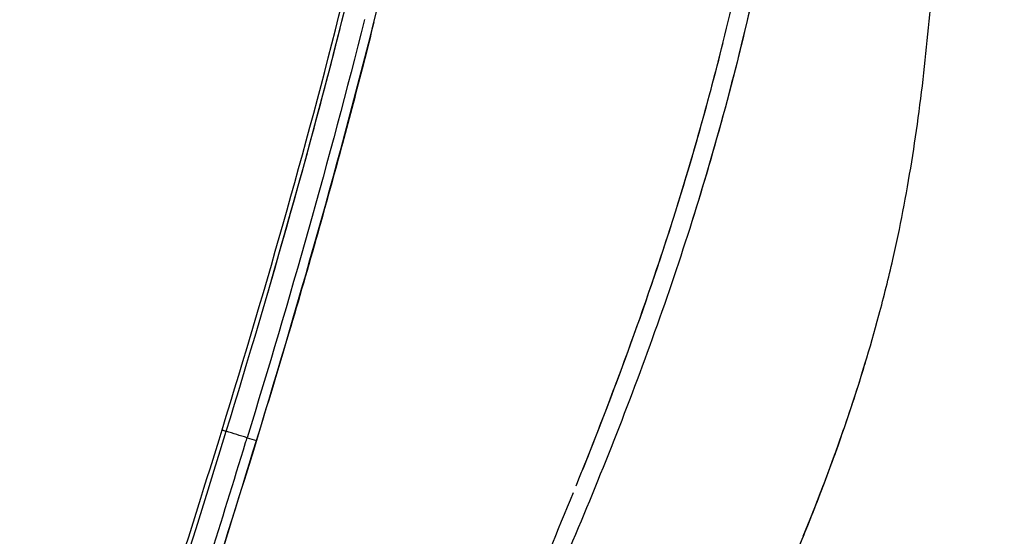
# Model space of a CAD drawing. Header units: millimetres. Extents: x 2530 to 6175, y 0 to 2613.
# Tile 75 of 76: x 5941 to 6150, y 683 to 793. Entities that reach past the tile are written whole.
import ezdxf

# ---------------------------------------------------------------- set-up
doc = ezdxf.new("R2010")
doc.units = ezdxf.units.MM
doc.header["$MEASUREMENT"] = 0
doc.layers.add('Crea2D$visibili$linee', color=7, linetype='Continuous', true_color=0x000000)
doc.layers.add('Crea2D$visibili$tangenti', color=7, linetype='Continuous', true_color=0x000000)

msp = doc.modelspace()

# ---------------------------------------------------------------- linework, layer by layer
at = {"layer": 'Crea2D$visibili$linee'}
for centre, radius, start, end in [((5762.78, 827.88), 373.38, 340.753, 343.2188), ((2166.49, 1873.25), 3997.19, 342.6039, 342.97722), ((5571.32, 901.83), 578.67, 336.69153, 337.79706)]:
    msp.add_arc(centre, radius, start, end, dxfattribs=at)
for points, knots in [([(6097.52, 660.96), (6099.58, 665.54), (6103.36, 674.1), (6108.63, 686.84), (6113.07, 698.42), (6118.13, 712.84), (6122.46, 727.12), (6126.03, 741.44), (6128.33, 752.31), (6130.17, 762.8), (6131.73, 773.53), (6133.04, 784.43), (6134.47, 799.09), (6135.6, 814.49), (6136.54, 830.49), (6137.3, 844.62), (6138.03, 858.29), (6138.87, 871.67), (6139.74, 882.67), (6140.66, 891.6), (6141.54, 898.28), (6142.32, 903.23), (6143.23, 908.07), (6144.59, 914.26), (6146.65, 921.62), (6148.71, 927.12), (6149.79, 929.61)], [0, 0, 0, 0, 15.089659, 28.047763, 41.364494, 52.286905, 73.895884, 86.111336, 96.545323, 107.214887, 118.074206, 129.067501, 140.136626, 162.276496, 175.387277, 188.225868, 204.716699, 216.461741, 228.429601, 237.822312, 243.395291, 248.63703, 252.871925, 258.165806, 267.640998, 275.773518, 275.773518, 275.773518, 275.773518]), ([(5983.55, 705.76), (5993.12, 736.84), (6002.08, 768.11), (6009.86, 799.7), (6017.73, 831.65), (6024.49, 863.87), (6030.22, 896.28)], [1.178802, 1.178802, 1.178802, 1.178802, 98.753912, 98.753912, 98.753912, 197.494495, 197.494495, 197.494495, 197.494495]), ([(6058.81, 693.89), (6060.36, 697.74), (6069.15, 719.84), (6082.31, 757.24), (6096.14, 811.49), (6102.78, 849.98), (6105.81, 872.99), (6106.15, 875.67)], [2.3040716, 2.3040716, 2.3040716, 2.3040716, 2.3351863, 2.4823624, 2.6008721, 2.7545294, 2.7748364, 2.7748364, 2.7748364, 2.7748364]), ([(6107.43, 859.56), (6105.45, 845.26), (6100.19, 813.28), (6091.55, 776.85), (6084.9, 754.86), (6083.4, 750.09)], [4.2648472, 4.2648472, 4.2648472, 4.2648472, 4.3747795, 4.5115907, 4.5496998, 4.5496998, 4.5496998, 4.5496998]), ([(6101.65, 823.78), (6098.24, 805.52), (6094.12, 787.38), (6084.7, 753.47), (6079.56, 737.74), (6068.27, 706.76), (6062.12, 691.52), (6055.62, 676.45)], [1.359375, 1.359375, 1.359375, 1.359375, 1.5, 1.5, 1.625, 1.625, 1.7497178, 1.7497178, 1.7497178, 1.7497178]), ([(6015.83, 792.49), (6015.09, 789.53), (6012.91, 780.91), (6008.98, 765.93), (6003.71, 746.86), (5997.62, 725.8), (5993.17, 711.14), (5990.86, 703.5), (5987.43, 692.44), (5980.59, 670.31), (5971.65, 642.45), (5964.48, 620.43), (5958.51, 602.37), (5953.09, 586.2), (5949.37, 575.24), (5948.05, 571.33)], [5.531272, 5.531272, 5.531272, 5.531272, 5.577697, 5.666495, 5.766958, 5.878629, 6, 6, 6, 6.250039, 6.499997, 6.631785, 6.749995, 6.910778, 7, 7, 7, 7]), ([(6080.26, 753.26), (6081.82, 758.27), (6083.32, 763.31), (6086.62, 774.93), (6088.38, 781.52), (6090.03, 788.14)], [3.4609375, 3.4609375, 3.4609375, 3.4609375, 3.5, 3.5, 3.55078125, 3.55078125, 3.55078125, 3.55078125]), ([(6060.09, 697.06), (6063.2, 704.82), (6066.21, 712.63), (6072.65, 730.14), (6076.01, 739.87), (6079.13, 749.69)], [3.3125, 3.3125, 3.3125, 3.3125, 3.375, 3.375, 3.4516497, 3.4516497, 3.4516497, 3.4516497]), ([(5940.55, 573.99), (5948.03, 595.85), (5955.38, 617.76), (5969.74, 661.68), (5976.75, 683.69), (5983.55, 705.76)], [0, 0, 0, 0, 69.335382, 69.335382, 138.64039, 138.64039, 138.64039, 138.64039]), ([(5988.56, 703.07), (5988.66, 703.41), (5988.77, 703.76), (5988.88, 704.1), (5987.4, 704.56), (5985.92, 705.02), (5984.44, 705.48)], [2.992188, 2.992188, 2.992188, 2.992188, 3, 3, 3, 4, 4, 4, 4])]:
    msp.add_open_spline(points, degree=3, knots=knots, dxfattribs=at)
for points in [[(5984.44, 705.48), (5993.91, 736.29), (6002.77, 767.28), (6010.49, 798.56)], [(5990.86, 703.5), (6000.48, 734.92), (6009.48, 766.55), (6017.31, 798.48)], [(6013.81, 793), (6006.35, 763.14), (5997.88, 733.54), (5988.88, 704.1)], [(5993.25, 734.88), (5998.7, 753.54), (6003.86, 772.28), (6008.63, 791.11)], [(5941.54, 573.61), (5956.47, 617.35), (5970.86, 661.29), (5984.44, 705.48)], [(5966.41, 626.37), (5974.79, 652), (5982.96, 677.71), (5990.86, 703.5)], [(6107.08, 683.15), (6109.93, 690.13), (6112.69, 697.33), (6115.29, 704.8)], [(6115.29, 704.8), (6115.29, 704.8), (6115.29, 704.79), (6115.29, 704.79)], [(6107.08, 683.15), (6109.69, 689.55), (6112.22, 696.13), (6114.63, 702.94)], [(6047.97, 668.17), (6051.49, 676.22), (6054.91, 684.31), (6058.22, 692.45)], [(6107.08, 683.15), (6107.08, 683.15), (6107.08, 683.15), (6107.08, 683.15)]]:
    msp.add_open_spline(points, degree=3, dxfattribs=at)
at = {"layer": 'Crea2D$visibili$tangenti'}
msp.add_arc((6039.62, 867.04), 170.65, 252.7013, 253.3962, dxfattribs=at)
msp.add_open_spline([(5983.85, 705.68), (5983.58, 705.76), (5983.49, 705.78), (5983.7, 705.71), (5984.01, 705.61), (5984.44, 705.48)], degree=3, knots=[-4, -4, -4, -4, -3.5, -3.5, -3, -3, -3, -3], dxfattribs=at)

doc.saveas('drawing.dxf')
